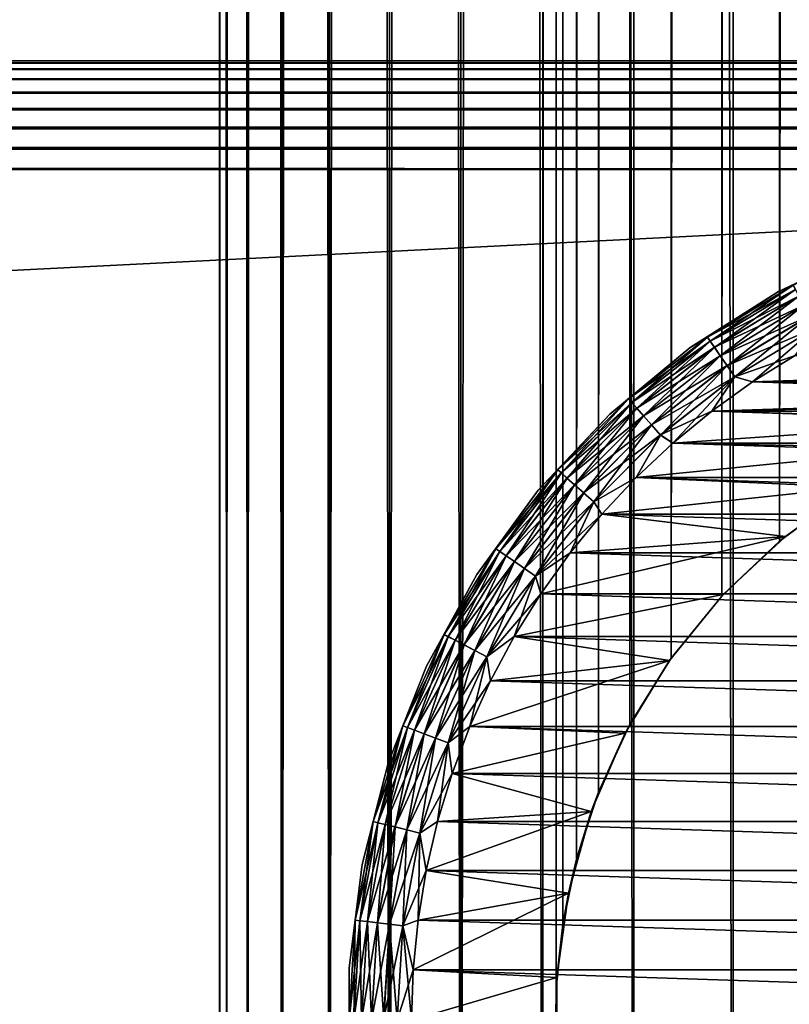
# Model space of a CAD drawing. Extents: x -265 to 265, y 0 to 1027.
# Tile 127 of 256: x 232 to 244, y 20 to 36. Entities that reach past the tile are written whole.
import ezdxf

# ---------------------------------------------------------------- set-up
doc = ezdxf.new("R2010")
doc.units = 0
doc.header["$LTSCALE"] = 65.185185
for name, color, linetype in [('185', 7, 'CONTINUOUS'), ('186', 7, 'CONTINUOUS'), ('190', 7, 'CONTINUOUS'), ('191', 7, 'CONTINUOUS'), ('192', 7, 'CONTINUOUS'), ('247', 7, 'CONTINUOUS'), ('248', 7, 'CONTINUOUS'), ('255', 7, 'CONTINUOUS'), ('257', 7, 'CONTINUOUS'), ('258', 7, 'CONTINUOUS'), ('259', 7, 'CONTINUOUS'), ('263', 7, 'CONTINUOUS'), ('267', 7, 'CONTINUOUS')]:
    doc.layers.add(name, color=color, linetype=linetype)

msp = doc.modelspace()

# ---------------------------------------------------------------- linework, layer by layer
at = {"layer": '185', "color": 7, "linetype": 'CONTINUOUS'}
for points in [[(-263, 35, 16.7), (263, 35, 16.7), (263, 34.968, 16.37), (-263, 35, 16.7)], [(-263, 34.967, 16.368), (-263, 35, 16.7), (263, 34.968, 16.37), (-263, 34.967, 16.368)], [(263, 34.871, 16.051), (-263, 34.967, 16.368), (263, 34.968, 16.37), (263, 34.871, 16.051)], [(-263, 34.87, 16.049), (-263, 34.967, 16.368), (263, 34.871, 16.051), (-263, 34.87, 16.049)], [(263, 34.714, 15.757), (-263, 34.87, 16.049), (263, 34.871, 16.051), (263, 34.714, 15.757)], [(-263, 34.713, 15.755), (-263, 34.87, 16.049), (263, 34.714, 15.757), (-263, 34.713, 15.755)], [(263, 34.503, 15.499), (-263, 34.713, 15.755), (263, 34.714, 15.757), (263, 34.503, 15.499)], [(-263, 34.501, 15.497), (-263, 34.713, 15.755), (263, 34.503, 15.499), (-263, 34.501, 15.497)], [(263, 34.245, 15.287), (-263, 34.501, 15.497), (263, 34.503, 15.499), (263, 34.245, 15.287)], [(-263, 34.243, 15.286), (-263, 34.501, 15.497), (263, 34.245, 15.287), (-263, 34.243, 15.286)], [(263, 33.951, 15.13), (-263, 34.243, 15.286), (263, 34.245, 15.287), (263, 33.951, 15.13)], [(-263, 33.949, 15.129), (-263, 34.243, 15.286), (263, 33.951, 15.13), (-263, 33.949, 15.129)], [(263, 33.632, 15.033), (-263, 33.949, 15.129), (263, 33.951, 15.13), (263, 33.632, 15.033)], [(-263, 33.63, 15.032), (-263, 33.949, 15.129), (263, 33.632, 15.033), (-263, 33.63, 15.032)], [(263, 33.3, 15), (-263, 33.63, 15.032), (263, 33.632, 15.033), (263, 33.3, 15)], [(-263, 33.3, 15), (-263, 33.63, 15.032), (263, 33.3, 15), (-263, 33.3, 15)]]:
    msp.add_3dface(points, dxfattribs=at)
at = {"layer": '186', "color": 7, "linetype": 'CONTINUOUS'}
for points in [[(-263, 33.3, 15), (263, 33.3, 15), (-263, 6.7, 15), (-263, 33.3, 15)], [(-263, 6.7, 15), (263, 33.3, 15), (263, 6.7, 15), (-263, 6.7, 15)]]:
    msp.add_3dface(points, dxfattribs=at)
at = {"layer": '190', "color": 7, "linetype": 'CONTINUOUS'}
for points in [[(-263, 6.7, 25), (263, 6.7, 25), (-263, 33.3, 25), (-263, 6.7, 25)], [(-263, 33.3, 25), (263, 6.7, 25), (263, 33.3, 25), (-263, 33.3, 25)]]:
    msp.add_3dface(points, dxfattribs=at)
at = {"layer": '191', "color": 7, "linetype": 'CONTINUOUS'}
for points in [[(-263, 35, 23.3), (-263, 34.968, 23.63), (263, 35, 23.3), (-263, 35, 23.3)], [(263, 35, 23.3), (-263, 34.968, 23.63), (263, 34.967, 23.632), (263, 35, 23.3)], [(-263, 34.968, 23.63), (-263, 34.871, 23.949), (263, 34.967, 23.632), (-263, 34.968, 23.63)], [(263, 34.967, 23.632), (-263, 34.871, 23.949), (263, 34.87, 23.951), (263, 34.967, 23.632)], [(-263, 34.871, 23.949), (-263, 34.714, 24.243), (263, 34.87, 23.951), (-263, 34.871, 23.949)], [(263, 34.87, 23.951), (-263, 34.714, 24.243), (263, 34.713, 24.245), (263, 34.87, 23.951)], [(-263, 34.714, 24.243), (-263, 34.503, 24.501), (263, 34.713, 24.245), (-263, 34.714, 24.243)], [(263, 34.713, 24.245), (-263, 34.503, 24.501), (263, 34.501, 24.503), (263, 34.713, 24.245)], [(-263, 34.503, 24.501), (-263, 34.245, 24.713), (263, 34.501, 24.503), (-263, 34.503, 24.501)], [(263, 34.501, 24.503), (-263, 34.245, 24.713), (263, 34.243, 24.714), (263, 34.501, 24.503)], [(-263, 34.245, 24.713), (-263, 33.951, 24.87), (263, 34.243, 24.714), (-263, 34.245, 24.713)], [(263, 34.243, 24.714), (-263, 33.951, 24.87), (263, 33.949, 24.871), (263, 34.243, 24.714)], [(-263, 33.951, 24.87), (-263, 33.632, 24.967), (263, 33.949, 24.871), (-263, 33.951, 24.87)], [(263, 33.949, 24.871), (-263, 33.632, 24.967), (263, 33.63, 24.968), (263, 33.949, 24.871)], [(-263, 33.632, 24.967), (-263, 33.3, 25), (263, 33.63, 24.968), (-263, 33.632, 24.967)], [(-263, 33.3, 25), (263, 33.3, 25), (263, 33.63, 24.968), (-263, 33.3, 25)]]:
    msp.add_3dface(points, dxfattribs=at)
at = {"layer": '192', "color": 7, "linetype": 'CONTINUOUS'}
for points in [[(263, 35, 16.7), (-263, 35, 16.7), (263, 35, 23.3), (263, 35, 16.7)], [(-263, 35, 16.7), (-263, 35, 23.3), (263, 35, 23.3), (-263, 35, 16.7)]]:
    msp.add_3dface(points, dxfattribs=at)
at = {"layer": '247', "color": 7, "linetype": 'CONTINUOUS'}
for points in [[(235, 1), (235.109, 1, 1.808), (235, 1019), (235, 1)], [(235, 1019), (235.109, 1, 1.808), (235.109, 1019, 1.808), (235, 1019)], [(235.109, 1, 1.808), (235.436, 1, 3.59), (235.109, 1019, 1.808), (235.109, 1, 1.808)], [(235.109, 1019, 1.808), (235.436, 1, 3.59), (235.436, 1019, 3.59), (235.109, 1019, 1.808)], [(235.436, 1, 3.59), (235.975, 1, 5.319), (235.436, 1019, 3.59), (235.436, 1, 3.59)], [(235.436, 1019, 3.59), (235.975, 1, 5.319), (235.975, 1019, 5.319), (235.436, 1019, 3.59)], [(235.975, 1, 5.319), (236.718, 1, 6.971), (235.975, 1019, 5.319), (235.975, 1, 5.319)], [(235.975, 1019, 5.319), (236.718, 1, 6.971), (236.718, 1019, 6.971), (235.975, 1019, 5.319)], [(236.718, 1, 6.971), (237.655, 1, 8.521), (236.718, 1019, 6.971), (236.718, 1, 6.971)], [(236.718, 1019, 6.971), (237.655, 1, 8.521), (237.655, 1019, 8.521), (236.718, 1019, 6.971)], [(237.655, 1, 8.521), (238.772, 1, 9.947), (237.655, 1019, 8.521), (237.655, 1, 8.521)], [(237.655, 1019, 8.521), (238.772, 1, 9.947), (238.772, 1019, 9.947), (237.655, 1019, 8.521)], [(238.772, 1, 9.947), (240.053, 1, 11.228), (238.772, 1019, 9.947), (238.772, 1, 9.947)], [(238.772, 1019, 9.947), (240.053, 1, 11.228), (240.053, 1019, 11.228), (238.772, 1019, 9.947)], [(240.053, 1, 11.228), (241.479, 1, 12.345), (240.053, 1019, 11.228), (240.053, 1, 11.228)], [(240.053, 1019, 11.228), (241.479, 1, 12.345), (241.479, 1019, 12.345), (240.053, 1019, 11.228)], [(241.479, 1, 12.345), (243.029, 1, 13.282), (241.479, 1019, 12.345), (241.479, 1, 12.345)], [(241.479, 1019, 12.345), (243.029, 1, 13.282), (243.029, 1019, 13.282), (241.479, 1019, 12.345)], [(243.029, 1, 13.282), (244.681, 1, 14.025), (243.029, 1019, 13.282), (243.029, 1, 13.282)], [(243.029, 1019, 13.282), (244.681, 1, 14.025), (244.681, 1019, 14.025), (243.029, 1019, 13.282)]]:
    msp.add_3dface(points, dxfattribs=at)
at = {"layer": '248', "color": 7, "linetype": 'CONTINUOUS'}
for points in [[(235, 1), (235, 1019), (235.109, 1019, -1.808), (235, 1)], [(235.109, 1, -1.808), (235, 1), (235.109, 1019, -1.808), (235.109, 1, -1.808)], [(235.436, 1, -3.59), (235.109, 1, -1.808), (235.436, 1019, -3.59), (235.436, 1, -3.59)], [(235.436, 1019, -3.59), (235.109, 1, -1.808), (235.109, 1019, -1.808), (235.436, 1019, -3.59)], [(235.975, 1, -5.319), (235.436, 1, -3.59), (235.975, 1019, -5.319), (235.975, 1, -5.319)], [(235.975, 1019, -5.319), (235.436, 1, -3.59), (235.436, 1019, -3.59), (235.975, 1019, -5.319)], [(236.718, 1, -6.971), (235.975, 1, -5.319), (236.718, 1019, -6.971), (236.718, 1, -6.971)], [(236.718, 1019, -6.971), (235.975, 1, -5.319), (235.975, 1019, -5.319), (236.718, 1019, -6.971)], [(237.655, 1, -8.521), (236.718, 1, -6.971), (237.655, 1019, -8.521), (237.655, 1, -8.521)], [(237.655, 1019, -8.521), (236.718, 1, -6.971), (236.718, 1019, -6.971), (237.655, 1019, -8.521)], [(238.772, 1, -9.947), (237.655, 1, -8.521), (238.772, 1019, -9.947), (238.772, 1, -9.947)], [(238.772, 1019, -9.947), (237.655, 1, -8.521), (237.655, 1019, -8.521), (238.772, 1019, -9.947)], [(240.053, 1, -11.228), (238.772, 1, -9.947), (240.053, 1019, -11.228), (240.053, 1, -11.228)], [(240.053, 1019, -11.228), (238.772, 1, -9.947), (238.772, 1019, -9.947), (240.053, 1019, -11.228)], [(240.053, 1, -11.228), (240.053, 1019, -11.228), (240.263, 999.504, -11.41), (240.053, 1, -11.228)], [(240.053, 1, -11.228), (240.263, 999.504, -11.41), (240.263, 20.496, -11.41), (240.053, 1, -11.228)], [(240.263, 999.504, -11.41), (240.366, 998.503, -11.497), (240.263, 20.496, -11.41), (240.263, 999.504, -11.41)], [(240.263, 20.496, -11.41), (240.366, 998.503, -11.497), (240.366, 21.497, -11.497), (240.263, 20.496, -11.41)], [(240.366, 998.503, -11.497), (240.581, 997.483, -11.674), (240.366, 21.497, -11.497), (240.366, 998.503, -11.497)], [(240.366, 21.497, -11.497), (240.581, 997.483, -11.674), (240.581, 22.517, -11.674), (240.366, 21.497, -11.497)], [(240.581, 997.483, -11.674), (240.924, 996.437, -11.943), (240.581, 22.517, -11.674), (240.581, 997.483, -11.674)], [(240.581, 22.517, -11.674), (240.924, 996.437, -11.943), (240.924, 23.563, -11.943), (240.581, 22.517, -11.674)], [(240.924, 996.437, -11.943), (241.415, 995.378, -12.3), (240.924, 23.563, -11.943), (240.924, 996.437, -11.943)], [(240.924, 23.563, -11.943), (241.415, 995.378, -12.3), (241.415, 24.622, -12.3), (240.924, 23.563, -11.943)], [(241.415, 995.378, -12.3), (242.062, 994.339, -12.727), (241.415, 24.622, -12.3), (241.415, 995.378, -12.3)], [(241.415, 24.622, -12.3), (242.062, 994.339, -12.727), (242.062, 25.661, -12.727), (241.415, 24.622, -12.3)], [(242.062, 994.339, -12.727), (242.852, 993.369, -13.187), (242.062, 25.661, -12.727), (242.062, 994.339, -12.727)], [(242.062, 25.661, -12.727), (242.852, 993.369, -13.187), (242.852, 26.631, -13.187), (242.062, 25.661, -12.727)], [(242.852, 993.369, -13.187), (243.755, 992.512, -13.638), (242.852, 26.631, -13.187), (242.852, 993.369, -13.187)], [(242.852, 26.631, -13.187), (243.755, 992.512, -13.638), (243.755, 27.488, -13.638), (242.852, 26.631, -13.187)], [(243.755, 992.512, -13.638), (244.734, 991.794, -14.045), (243.755, 27.488, -13.638), (243.755, 992.512, -13.638)], [(243.755, 27.488, -13.638), (244.734, 991.794, -14.045), (244.734, 28.206, -14.045), (243.755, 27.488, -13.638)], [(240.263, 19.504, -11.41), (240.053, 1, -11.228), (240.263, 20.496, -11.41), (240.263, 19.504, -11.41)]]:
    msp.add_3dface(points, dxfattribs=at)
at = {"layer": '255', "color": 7, "linetype": 'CONTINUOUS'}
for points in [[(243.847, 27.563, -25), (244.734, 28.206, -14.045), (244.934, 28.331, -25), (243.847, 27.563, -25)], [(243.755, 27.488, -13.638), (244.734, 28.206, -14.045), (243.847, 27.563, -25), (243.755, 27.488, -13.638)], [(242.874, 26.655, -25), (243.755, 27.488, -13.638), (243.847, 27.563, -25), (242.874, 26.655, -25)], [(242.852, 26.631, -13.187), (243.755, 27.488, -13.638), (242.874, 26.655, -25), (242.852, 26.631, -13.187)], [(242.035, 25.623, -25), (242.852, 26.631, -13.187), (242.874, 26.655, -25), (242.035, 25.623, -25)], [(242.062, 25.661, -12.727), (242.852, 26.631, -13.187), (242.035, 25.623, -25), (242.062, 25.661, -12.727)], [(241.343, 24.486, -25), (241.415, 24.622, -12.3), (242.035, 25.623, -25), (241.343, 24.486, -25)], [(241.415, 24.622, -12.3), (242.062, 25.661, -12.727), (242.035, 25.623, -25), (241.415, 24.622, -12.3)], [(240.813, 23.265, -25), (240.924, 23.563, -11.943), (241.343, 24.486, -25), (240.813, 23.265, -25)], [(240.924, 23.563, -11.943), (241.415, 24.622, -12.3), (241.343, 24.486, -25), (240.924, 23.563, -11.943)], [(240.581, 22.517, -11.674), (240.924, 23.563, -11.943), (240.813, 23.265, -25), (240.581, 22.517, -11.674)], [(240.454, 21.984, -25), (240.581, 22.517, -11.674), (240.813, 23.265, -25), (240.454, 21.984, -25)], [(240.366, 21.497, -11.497), (240.581, 22.517, -11.674), (240.454, 21.984, -25), (240.366, 21.497, -11.497)], [(240.273, 20.665, -25), (240.366, 21.497, -11.497), (240.454, 21.984, -25), (240.273, 20.665, -25)], [(240.263, 20.496, -11.41), (240.366, 21.497, -11.497), (240.273, 20.665, -25), (240.263, 20.496, -11.41)], [(240.273, 19.335, -25), (240.263, 20.496, -11.41), (240.273, 20.665, -25), (240.273, 19.335, -25)], [(240.263, 19.504, -11.41), (240.263, 20.496, -11.41), (240.273, 19.335, -25), (240.263, 19.504, -11.41)]]:
    msp.add_3dface(points, dxfattribs=at)
at = {"layer": '257', "color": 7, "linetype": 'CONTINUOUS'}
for points in [[(244, 30.392, -25), (243.333, 29.978, -25), (256, 30.392, -25), (244, 30.392, -25)], [(256, 30.392, -25), (243.333, 29.978, -25), (256.667, 29.978, -25), (256, 30.392, -25)], [(242.695, 29.52, -25), (250, 29.75, -25), (256.667, 29.978, -25), (242.695, 29.52, -25)], [(243.333, 29.978, -25), (242.695, 29.52, -25), (256.667, 29.978, -25), (243.333, 29.978, -25)], [(248.672, 29.659, -25), (250, 29.75, -25), (242.695, 29.52, -25), (248.672, 29.659, -25)], [(247.369, 29.388, -25), (248.672, 29.659, -25), (242.695, 29.52, -25), (247.369, 29.388, -25)], [(242.088, 29.022, -25), (247.369, 29.388, -25), (242.695, 29.52, -25), (242.088, 29.022, -25)], [(246.116, 28.943, -25), (247.369, 29.388, -25), (242.088, 29.022, -25), (246.116, 28.943, -25)], [(241.515, 28.485, -25), (246.116, 28.943, -25), (242.088, 29.022, -25), (241.515, 28.485, -25)], [(244.934, 28.331, -25), (246.116, 28.943, -25), (241.515, 28.485, -25), (244.934, 28.331, -25)], [(240.978, 27.912, -25), (244.934, 28.331, -25), (241.515, 28.485, -25), (240.978, 27.912, -25)], [(243.847, 27.563, -25), (244.934, 28.331, -25), (240.978, 27.912, -25), (243.847, 27.563, -25)], [(240.48, 27.305, -25), (243.847, 27.563, -25), (240.978, 27.912, -25), (240.48, 27.305, -25)], [(242.874, 26.655, -25), (243.847, 27.563, -25), (240.022, 26.667, -25), (242.874, 26.655, -25)], [(240.022, 26.667, -25), (243.847, 27.563, -25), (240.48, 27.305, -25), (240.022, 26.667, -25)], [(239.608, 26, -25), (242.874, 26.655, -25), (240.022, 26.667, -25), (239.608, 26, -25)], [(242.035, 25.623, -25), (242.874, 26.655, -25), (239.608, 26, -25), (242.035, 25.623, -25)], [(239.238, 25.307, -25), (242.035, 25.623, -25), (239.608, 26, -25), (239.238, 25.307, -25)], [(241.343, 24.486, -25), (242.035, 25.623, -25), (238.913, 24.592, -25), (241.343, 24.486, -25)], [(238.913, 24.592, -25), (242.035, 25.623, -25), (239.238, 25.307, -25), (238.913, 24.592, -25)], [(238.637, 23.857, -25), (241.343, 24.486, -25), (238.913, 24.592, -25), (238.637, 23.857, -25)], [(240.813, 23.265, -25), (241.343, 24.486, -25), (238.637, 23.857, -25), (240.813, 23.265, -25)], [(238.409, 23.106, -25), (240.813, 23.265, -25), (238.637, 23.857, -25), (238.409, 23.106, -25)], [(240.454, 21.984, -25), (240.813, 23.265, -25), (238.231, 22.341, -25), (240.454, 21.984, -25)], [(238.231, 22.341, -25), (240.813, 23.265, -25), (238.409, 23.106, -25), (238.231, 22.341, -25)], [(238.103, 21.566, -25), (240.454, 21.984, -25), (238.231, 22.341, -25), (238.103, 21.566, -25)], [(240.273, 20.665, -25), (240.454, 21.984, -25), (238.026, 20.785, -25), (240.273, 20.665, -25)], [(238.026, 20.785, -25), (240.454, 21.984, -25), (238.103, 21.566, -25), (238.026, 20.785, -25)], [(238, 20, -25), (240.273, 20.665, -25), (238.026, 20.785, -25), (238, 20, -25)], [(240.273, 19.335, -25), (240.273, 20.665, -25), (238, 20, -25), (240.273, 19.335, -25)]]:
    msp.add_3dface(points, dxfattribs=at)
at = {"layer": '258', "color": 7, "linetype": 'CONTINUOUS'}
for points in [[(243.333, 29.978, -75), (244, 30.392, -75), (256.667, 29.978, -75), (243.333, 29.978, -75)], [(242.695, 29.52, -75), (243.333, 29.978, -75), (257.305, 29.52, -75), (242.695, 29.52, -75)], [(257.305, 29.52, -75), (243.333, 29.978, -75), (256.667, 29.978, -75), (257.305, 29.52, -75)], [(242.088, 29.022, -75), (242.695, 29.52, -75), (257.912, 29.022, -75), (242.088, 29.022, -75)], [(257.912, 29.022, -75), (242.695, 29.52, -75), (257.305, 29.52, -75), (257.912, 29.022, -75)], [(241.515, 28.485, -75), (242.088, 29.022, -75), (258.485, 28.485, -75), (241.515, 28.485, -75)], [(258.485, 28.485, -75), (242.088, 29.022, -75), (257.912, 29.022, -75), (258.485, 28.485, -75)], [(240.978, 27.912, -75), (241.515, 28.485, -75), (259.022, 27.912, -75), (240.978, 27.912, -75)], [(259.022, 27.912, -75), (241.515, 28.485, -75), (258.485, 28.485, -75), (259.022, 27.912, -75)], [(240.48, 27.305, -75), (240.978, 27.912, -75), (259.52, 27.305, -75), (240.48, 27.305, -75)], [(259.52, 27.305, -75), (240.978, 27.912, -75), (259.022, 27.912, -75), (259.52, 27.305, -75)], [(240.022, 26.667, -75), (240.48, 27.305, -75), (259.978, 26.667, -75), (240.022, 26.667, -75)], [(259.978, 26.667, -75), (240.48, 27.305, -75), (259.52, 27.305, -75), (259.978, 26.667, -75)], [(239.608, 26, -75), (240.022, 26.667, -75), (260.392, 26, -75), (239.608, 26, -75)], [(260.392, 26, -75), (240.022, 26.667, -75), (259.978, 26.667, -75), (260.392, 26, -75)], [(239.238, 25.307, -75), (239.608, 26, -75), (260.762, 25.307, -75), (239.238, 25.307, -75)], [(260.762, 25.307, -75), (239.608, 26, -75), (260.392, 26, -75), (260.762, 25.307, -75)], [(238.913, 24.592, -75), (239.238, 25.307, -75), (261.087, 24.592, -75), (238.913, 24.592, -75)], [(261.087, 24.592, -75), (239.238, 25.307, -75), (260.762, 25.307, -75), (261.087, 24.592, -75)], [(238.637, 23.857, -75), (238.913, 24.592, -75), (261.363, 23.857, -75), (238.637, 23.857, -75)], [(261.363, 23.857, -75), (238.913, 24.592, -75), (261.087, 24.592, -75), (261.363, 23.857, -75)], [(238.409, 23.106, -75), (238.637, 23.857, -75), (261.591, 23.106, -75), (238.409, 23.106, -75)], [(261.591, 23.106, -75), (238.637, 23.857, -75), (261.363, 23.857, -75), (261.591, 23.106, -75)], [(238.231, 22.341, -75), (238.409, 23.106, -75), (261.769, 22.341, -75), (238.231, 22.341, -75)], [(261.769, 22.341, -75), (238.409, 23.106, -75), (261.591, 23.106, -75), (261.769, 22.341, -75)], [(238.103, 21.566, -75), (238.231, 22.341, -75), (261.897, 21.566, -75), (238.103, 21.566, -75)], [(261.897, 21.566, -75), (238.231, 22.341, -75), (261.769, 22.341, -75), (261.897, 21.566, -75)], [(238.026, 20.785, -75), (238.103, 21.566, -75), (261.974, 20.785, -75), (238.026, 20.785, -75)], [(261.974, 20.785, -75), (238.103, 21.566, -75), (261.897, 21.566, -75), (261.974, 20.785, -75)], [(238, 20, -75), (238.026, 20.785, -75), (262, 20, -75), (238, 20, -75)], [(262, 20, -75), (238.026, 20.785, -75), (261.974, 20.785, -75), (262, 20, -75)]]:
    msp.add_3dface(points, dxfattribs=at)
at = {"layer": '259', "color": 7, "linetype": 'CONTINUOUS'}
for points in [[(245.214, 32.087, -74), (243.737, 31.392, -74), (245.214, 32.087, -26), (245.214, 32.087, -74)], [(245.214, 32.087, -26), (243.737, 31.392, -74), (243.737, 31.392, -26), (245.214, 32.087, -26)], [(243.737, 31.392, -74), (242.359, 30.517, -74), (243.737, 31.392, -26), (243.737, 31.392, -74)], [(243.737, 31.392, -26), (242.359, 30.517, -74), (242.359, 30.517, -26), (243.737, 31.392, -26)], [(242.359, 30.517, -74), (241.101, 29.477, -74), (242.359, 30.517, -26), (242.359, 30.517, -74)], [(242.359, 30.517, -26), (241.101, 29.477, -74), (241.101, 29.477, -26), (242.359, 30.517, -26)], [(241.101, 29.477, -74), (239.983, 28.287, -74), (241.101, 29.477, -26), (241.101, 29.477, -74)], [(241.101, 29.477, -26), (239.983, 28.287, -74), (239.983, 28.287, -26), (241.101, 29.477, -26)], [(239.983, 28.287, -74), (239.024, 26.966, -74), (239.983, 28.287, -26), (239.983, 28.287, -74)], [(239.983, 28.287, -26), (239.024, 26.966, -74), (239.024, 26.966, -26), (239.983, 28.287, -26)], [(239.024, 26.966, -74), (238.237, 25.535, -74), (239.024, 26.966, -26), (239.024, 26.966, -74)], [(239.024, 26.966, -26), (238.237, 25.535, -74), (238.237, 25.535, -26), (239.024, 26.966, -26)], [(238.237, 25.535, -74), (237.636, 24.017, -74), (238.237, 25.535, -26), (238.237, 25.535, -74)], [(238.237, 25.535, -26), (237.636, 24.017, -74), (237.636, 24.017, -26), (238.237, 25.535, -26)], [(237.636, 24.017, -74), (237.23, 22.436, -74), (237.636, 24.017, -26), (237.636, 24.017, -74)], [(237.636, 24.017, -26), (237.23, 22.436, -74), (237.23, 22.436, -26), (237.636, 24.017, -26)], [(237.23, 22.436, -74), (237.026, 20.816, -74), (237.23, 22.436, -26), (237.23, 22.436, -74)], [(237.23, 22.436, -26), (237.026, 20.816, -74), (237.026, 20.816, -26), (237.23, 22.436, -26)], [(237.026, 20.816, -74), (237.026, 19.184, -74), (237.026, 20.816, -26), (237.026, 20.816, -74)], [(237.026, 20.816, -26), (237.026, 19.184, -74), (237.026, 19.184, -26), (237.026, 20.816, -26)]]:
    msp.add_3dface(points, dxfattribs=at)
at = {"layer": '263', "color": 7, "linetype": 'CONTINUOUS'}
for points in [[(243.737, 31.392, -74), (245.214, 32.087, -74), (243.97, 31.489, -74.223), (243.737, 31.392, -74)], [(243.737, 31.392, -74), (243.97, 31.489, -74.223), (242.629, 30.678, -74.223), (243.737, 31.392, -74)], [(243.97, 31.489, -74.223), (242.671, 30.617, -74.434), (242.629, 30.678, -74.223), (243.97, 31.489, -74.223)], [(244.005, 31.423, -74.434), (242.671, 30.617, -74.434), (243.97, 31.489, -74.223), (244.005, 31.423, -74.434)], [(244.005, 31.423, -74.434), (242.739, 30.519, -74.624), (242.671, 30.617, -74.434), (244.005, 31.423, -74.434)], [(244.06, 31.318, -74.624), (242.739, 30.519, -74.624), (244.005, 31.423, -74.434), (244.06, 31.318, -74.624)], [(242.359, 30.517, -74), (243.737, 31.392, -74), (242.629, 30.678, -74.223), (242.359, 30.517, -74)], [(244.06, 31.318, -74.624), (242.829, 30.388, -74.782), (242.739, 30.519, -74.624), (244.06, 31.318, -74.624)], [(244.134, 31.177, -74.782), (242.829, 30.388, -74.782), (244.06, 31.318, -74.624), (244.134, 31.177, -74.782)], [(244.134, 31.177, -74.782), (242.937, 30.232, -74.901), (242.829, 30.388, -74.782), (244.134, 31.177, -74.782)], [(244.222, 31.009, -74.901), (242.937, 30.232, -74.901), (244.134, 31.177, -74.782), (244.222, 31.009, -74.901)], [(244.222, 31.009, -74.901), (243.057, 30.058, -74.975), (242.937, 30.232, -74.901), (244.222, 31.009, -74.901)], [(244.32, 30.822, -74.975), (243.057, 30.058, -74.975), (244.222, 31.009, -74.901), (244.32, 30.822, -74.975)], [(244.32, 30.822, -74.975), (243.333, 29.978, -75), (243.057, 30.058, -74.975), (244.32, 30.822, -74.975)], [(244, 30.392, -75), (243.333, 29.978, -75), (244.32, 30.822, -74.975), (244, 30.392, -75)], [(242.359, 30.517, -74), (242.629, 30.678, -74.223), (241.396, 29.712, -74.223), (242.359, 30.517, -74)], [(242.629, 30.678, -74.223), (241.445, 29.656, -74.434), (241.396, 29.712, -74.223), (242.629, 30.678, -74.223)], [(242.671, 30.617, -74.434), (241.445, 29.656, -74.434), (242.629, 30.678, -74.223), (242.671, 30.617, -74.434)], [(241.101, 29.477, -74), (242.359, 30.517, -74), (241.396, 29.712, -74.223), (241.101, 29.477, -74)], [(242.671, 30.617, -74.434), (241.524, 29.567, -74.624), (241.445, 29.656, -74.434), (242.671, 30.617, -74.434)], [(242.739, 30.519, -74.624), (241.524, 29.567, -74.624), (242.671, 30.617, -74.434), (242.739, 30.519, -74.624)], [(242.739, 30.519, -74.624), (241.629, 29.448, -74.782), (241.524, 29.567, -74.624), (242.739, 30.519, -74.624)], [(242.829, 30.388, -74.782), (241.629, 29.448, -74.782), (242.739, 30.519, -74.624), (242.829, 30.388, -74.782)], [(242.829, 30.388, -74.782), (241.755, 29.306, -74.901), (241.629, 29.448, -74.782), (242.829, 30.388, -74.782)], [(242.937, 30.232, -74.901), (241.755, 29.306, -74.901), (242.829, 30.388, -74.782), (242.937, 30.232, -74.901)], [(242.937, 30.232, -74.901), (241.896, 29.148, -74.975), (241.755, 29.306, -74.901), (242.937, 30.232, -74.901)], [(243.057, 30.058, -74.975), (241.896, 29.148, -74.975), (242.937, 30.232, -74.901), (243.057, 30.058, -74.975)], [(243.057, 30.058, -74.975), (242.088, 29.022, -75), (241.896, 29.148, -74.975), (243.057, 30.058, -74.975)], [(242.695, 29.52, -75), (242.088, 29.022, -75), (243.057, 30.058, -74.975), (242.695, 29.52, -75)], [(243.333, 29.978, -75), (242.695, 29.52, -75), (243.057, 30.058, -74.975), (243.333, 29.978, -75)], [(241.101, 29.477, -74), (241.396, 29.712, -74.223), (240.288, 28.604, -74.223), (241.101, 29.477, -74)], [(241.396, 29.712, -74.223), (240.344, 28.555, -74.434), (240.288, 28.604, -74.223), (241.396, 29.712, -74.223)], [(241.445, 29.656, -74.434), (240.344, 28.555, -74.434), (241.396, 29.712, -74.223), (241.445, 29.656, -74.434)], [(241.445, 29.656, -74.434), (240.433, 28.476, -74.624), (240.344, 28.555, -74.434), (241.445, 29.656, -74.434)], [(241.524, 29.567, -74.624), (240.433, 28.476, -74.624), (241.445, 29.656, -74.434), (241.524, 29.567, -74.624)], [(241.524, 29.567, -74.624), (240.552, 28.371, -74.782), (240.433, 28.476, -74.624), (241.524, 29.567, -74.624)], [(241.629, 29.448, -74.782), (240.552, 28.371, -74.782), (241.524, 29.567, -74.624), (241.629, 29.448, -74.782)], [(239.983, 28.287, -74), (241.101, 29.477, -74), (240.288, 28.604, -74.223), (239.983, 28.287, -74)], [(241.629, 29.448, -74.782), (240.694, 28.245, -74.901), (240.552, 28.371, -74.782), (241.629, 29.448, -74.782)], [(241.755, 29.306, -74.901), (240.694, 28.245, -74.901), (241.629, 29.448, -74.782), (241.755, 29.306, -74.901)], [(241.755, 29.306, -74.901), (240.852, 28.104, -74.975), (240.694, 28.245, -74.901), (241.755, 29.306, -74.901)], [(241.896, 29.148, -74.975), (240.852, 28.104, -74.975), (241.755, 29.306, -74.901), (241.896, 29.148, -74.975)], [(241.896, 29.148, -74.975), (241.515, 28.485, -75), (240.852, 28.104, -74.975), (241.896, 29.148, -74.975)], [(242.088, 29.022, -75), (241.515, 28.485, -75), (241.896, 29.148, -74.975), (242.088, 29.022, -75)], [(239.983, 28.287, -74), (240.288, 28.604, -74.223), (239.322, 27.371, -74.223), (239.983, 28.287, -74)], [(240.288, 28.604, -74.223), (239.383, 27.329, -74.434), (239.322, 27.371, -74.223), (240.288, 28.604, -74.223)], [(240.344, 28.555, -74.434), (239.383, 27.329, -74.434), (240.288, 28.604, -74.223), (240.344, 28.555, -74.434)], [(240.344, 28.555, -74.434), (239.481, 27.261, -74.624), (239.383, 27.329, -74.434), (240.344, 28.555, -74.434)], [(240.433, 28.476, -74.624), (239.481, 27.261, -74.624), (240.344, 28.555, -74.434), (240.433, 28.476, -74.624)], [(241.515, 28.485, -75), (240.978, 27.912, -75), (240.852, 28.104, -74.975), (241.515, 28.485, -75)], [(240.433, 28.476, -74.624), (239.612, 27.171, -74.782), (239.481, 27.261, -74.624), (240.433, 28.476, -74.624)], [(240.552, 28.371, -74.782), (239.612, 27.171, -74.782), (240.433, 28.476, -74.624), (240.552, 28.371, -74.782)], [(240.552, 28.371, -74.782), (239.768, 27.063, -74.901), (239.612, 27.171, -74.782), (240.552, 28.371, -74.782)], [(240.694, 28.245, -74.901), (239.768, 27.063, -74.901), (240.552, 28.371, -74.782), (240.694, 28.245, -74.901)], [(239.024, 26.966, -74), (239.983, 28.287, -74), (239.322, 27.371, -74.223), (239.024, 26.966, -74)], [(240.694, 28.245, -74.901), (239.942, 26.943, -74.975), (239.768, 27.063, -74.901), (240.694, 28.245, -74.901)], [(240.852, 28.104, -74.975), (239.942, 26.943, -74.975), (240.694, 28.245, -74.901), (240.852, 28.104, -74.975)], [(240.852, 28.104, -74.975), (240.48, 27.305, -75), (239.942, 26.943, -74.975), (240.852, 28.104, -74.975)], [(240.978, 27.912, -75), (240.48, 27.305, -75), (240.852, 28.104, -74.975), (240.978, 27.912, -75)], [(239.024, 26.966, -74), (239.322, 27.371, -74.223), (238.511, 26.03, -74.223), (239.024, 26.966, -74)], [(239.322, 27.371, -74.223), (238.577, 25.995, -74.434), (238.511, 26.03, -74.223), (239.322, 27.371, -74.223)], [(239.383, 27.329, -74.434), (238.577, 25.995, -74.434), (239.322, 27.371, -74.223), (239.383, 27.329, -74.434)], [(239.383, 27.329, -74.434), (238.682, 25.94, -74.624), (238.577, 25.995, -74.434), (239.383, 27.329, -74.434)], [(239.481, 27.261, -74.624), (238.682, 25.94, -74.624), (239.383, 27.329, -74.434), (239.481, 27.261, -74.624)], [(239.481, 27.261, -74.624), (238.823, 25.866, -74.782), (238.682, 25.94, -74.624), (239.481, 27.261, -74.624)], [(239.612, 27.171, -74.782), (238.823, 25.866, -74.782), (239.481, 27.261, -74.624), (239.612, 27.171, -74.782)], [(240.48, 27.305, -75), (240.022, 26.667, -75), (239.942, 26.943, -74.975), (240.48, 27.305, -75)], [(239.612, 27.171, -74.782), (238.991, 25.778, -74.901), (238.823, 25.866, -74.782), (239.612, 27.171, -74.782)], [(239.768, 27.063, -74.901), (238.991, 25.778, -74.901), (239.612, 27.171, -74.782), (239.768, 27.063, -74.901)], [(238.237, 25.535, -74), (239.024, 26.966, -74), (238.511, 26.03, -74.223), (238.237, 25.535, -74)], [(239.768, 27.063, -74.901), (239.178, 25.68, -74.975), (238.991, 25.778, -74.901), (239.768, 27.063, -74.901)], [(239.942, 26.943, -74.975), (239.178, 25.68, -74.975), (239.768, 27.063, -74.901), (239.942, 26.943, -74.975)], [(239.942, 26.943, -74.975), (239.608, 26, -75), (239.178, 25.68, -74.975), (239.942, 26.943, -74.975)], [(240.022, 26.667, -75), (239.608, 26, -75), (239.942, 26.943, -74.975), (240.022, 26.667, -75)], [(238.237, 25.535, -74), (238.511, 26.03, -74.223), (237.868, 24.601, -74.223), (238.237, 25.535, -74)], [(238.511, 26.03, -74.223), (237.937, 24.575, -74.434), (237.868, 24.601, -74.223), (238.511, 26.03, -74.223)], [(238.577, 25.995, -74.434), (237.937, 24.575, -74.434), (238.511, 26.03, -74.223), (238.577, 25.995, -74.434)], [(238.577, 25.995, -74.434), (238.049, 24.532, -74.624), (237.937, 24.575, -74.434), (238.577, 25.995, -74.434)], [(238.682, 25.94, -74.624), (238.049, 24.532, -74.624), (238.577, 25.995, -74.434), (238.682, 25.94, -74.624)], [(238.682, 25.94, -74.624), (238.197, 24.476, -74.782), (238.049, 24.532, -74.624), (238.682, 25.94, -74.624)], [(238.823, 25.866, -74.782), (238.197, 24.476, -74.782), (238.682, 25.94, -74.624), (238.823, 25.866, -74.782)], [(238.823, 25.866, -74.782), (238.375, 24.409, -74.901), (238.197, 24.476, -74.782), (238.823, 25.866, -74.782)], [(238.991, 25.778, -74.901), (238.375, 24.409, -74.901), (238.823, 25.866, -74.782), (238.991, 25.778, -74.901)], [(239.608, 26, -75), (239.238, 25.307, -75), (239.178, 25.68, -74.975), (239.608, 26, -75)], [(238.991, 25.778, -74.901), (238.573, 24.334, -74.975), (238.375, 24.409, -74.901), (238.991, 25.778, -74.901)], [(239.178, 25.68, -74.975), (238.573, 24.334, -74.975), (238.991, 25.778, -74.901), (239.178, 25.68, -74.975)], [(239.178, 25.68, -74.975), (238.913, 24.592, -75), (238.573, 24.334, -74.975), (239.178, 25.68, -74.975)], [(239.238, 25.307, -75), (238.913, 24.592, -75), (239.178, 25.68, -74.975), (239.238, 25.307, -75)], [(237.636, 24.017, -74), (238.237, 25.535, -74), (237.868, 24.601, -74.223), (237.636, 24.017, -74)], [(237.636, 24.017, -74), (237.868, 24.601, -74.223), (237.402, 23.105, -74.223), (237.636, 24.017, -74)], [(237.868, 24.601, -74.223), (237.474, 23.087, -74.434), (237.402, 23.105, -74.223), (237.868, 24.601, -74.223)], [(237.937, 24.575, -74.434), (237.474, 23.087, -74.434), (237.868, 24.601, -74.223), (237.937, 24.575, -74.434)], [(237.937, 24.575, -74.434), (237.59, 23.059, -74.624), (237.474, 23.087, -74.434), (237.937, 24.575, -74.434)], [(238.049, 24.532, -74.624), (237.59, 23.059, -74.624), (237.937, 24.575, -74.434), (238.049, 24.532, -74.624)], [(238.049, 24.532, -74.624), (237.744, 23.021, -74.782), (237.59, 23.059, -74.624), (238.049, 24.532, -74.624)], [(238.197, 24.476, -74.782), (237.744, 23.021, -74.782), (238.049, 24.532, -74.624), (238.197, 24.476, -74.782)], [(238.197, 24.476, -74.782), (237.928, 22.975, -74.901), (237.744, 23.021, -74.782), (238.197, 24.476, -74.782)], [(238.375, 24.409, -74.901), (237.928, 22.975, -74.901), (238.197, 24.476, -74.782), (238.375, 24.409, -74.901)], [(238.913, 24.592, -75), (238.637, 23.857, -75), (238.573, 24.334, -74.975), (238.913, 24.592, -75)], [(238.375, 24.409, -74.901), (238.134, 22.925, -74.975), (237.928, 22.975, -74.901), (238.375, 24.409, -74.901)], [(238.573, 24.334, -74.975), (238.134, 22.925, -74.975), (238.375, 24.409, -74.901), (238.573, 24.334, -74.975)], [(238.573, 24.334, -74.975), (238.409, 23.106, -75), (238.134, 22.925, -74.975), (238.573, 24.334, -74.975)], [(238.637, 23.857, -75), (238.409, 23.106, -75), (238.573, 24.334, -74.975), (238.637, 23.857, -75)], [(237.23, 22.436, -74), (237.636, 24.017, -74), (237.402, 23.105, -74.223), (237.23, 22.436, -74)], [(237.23, 22.436, -74), (237.402, 23.105, -74.223), (237.12, 21.564, -74.223), (237.23, 22.436, -74)], [(237.402, 23.105, -74.223), (237.193, 21.555, -74.434), (237.12, 21.564, -74.223), (237.402, 23.105, -74.223)], [(237.474, 23.087, -74.434), (237.193, 21.555, -74.434), (237.402, 23.105, -74.223), (237.474, 23.087, -74.434)], [(238.409, 23.106, -75), (238.231, 22.341, -75), (238.134, 22.925, -74.975), (238.409, 23.106, -75)], [(237.474, 23.087, -74.434), (237.312, 21.541, -74.624), (237.193, 21.555, -74.434), (237.474, 23.087, -74.434)], [(237.59, 23.059, -74.624), (237.312, 21.541, -74.624), (237.474, 23.087, -74.434), (237.59, 23.059, -74.624)], [(237.59, 23.059, -74.624), (237.469, 21.522, -74.782), (237.312, 21.541, -74.624), (237.59, 23.059, -74.624)], [(237.744, 23.021, -74.782), (237.469, 21.522, -74.782), (237.59, 23.059, -74.624), (237.744, 23.021, -74.782)], [(237.744, 23.021, -74.782), (237.658, 21.499, -74.901), (237.469, 21.522, -74.782), (237.744, 23.021, -74.782)], [(237.928, 22.975, -74.901), (237.658, 21.499, -74.901), (237.744, 23.021, -74.782), (237.928, 22.975, -74.901)], [(237.928, 22.975, -74.901), (237.868, 21.473, -74.975), (237.658, 21.499, -74.901), (237.928, 22.975, -74.901)], [(238.134, 22.925, -74.975), (237.868, 21.473, -74.975), (237.928, 22.975, -74.901), (238.134, 22.925, -74.975)], [(238.134, 22.925, -74.975), (238.103, 21.566, -75), (237.868, 21.473, -74.975), (238.134, 22.925, -74.975)], [(238.231, 22.341, -75), (238.103, 21.566, -75), (238.134, 22.925, -74.975), (238.231, 22.341, -75)], [(237.026, 20.816, -74), (237.23, 22.436, -74), (237.12, 21.564, -74.223), (237.026, 20.816, -74)], [(237.026, 20.816, -74), (237.12, 21.564, -74.223), (237.025, 20, -74.223), (237.026, 20.816, -74)], [(237.12, 21.564, -74.223), (237.099, 20, -74.434), (237.025, 20, -74.223), (237.12, 21.564, -74.223)], [(237.193, 21.555, -74.434), (237.099, 20, -74.434), (237.12, 21.564, -74.223), (237.193, 21.555, -74.434)], [(237.193, 21.555, -74.434), (237.218, 20, -74.624), (237.099, 20, -74.434), (237.193, 21.555, -74.434)], [(237.312, 21.541, -74.624), (237.218, 20, -74.624), (237.193, 21.555, -74.434), (237.312, 21.541, -74.624)], [(238.103, 21.566, -75), (238.026, 20.785, -75), (237.868, 21.473, -74.975), (238.103, 21.566, -75)], [(237.312, 21.541, -74.624), (237.377, 20, -74.782), (237.218, 20, -74.624), (237.312, 21.541, -74.624)], [(237.469, 21.522, -74.782), (237.377, 20, -74.782), (237.312, 21.541, -74.624), (237.469, 21.522, -74.782)], [(237.469, 21.522, -74.782), (237.567, 20, -74.901), (237.377, 20, -74.782), (237.469, 21.522, -74.782)], [(237.658, 21.499, -74.901), (237.567, 20, -74.901), (237.469, 21.522, -74.782), (237.658, 21.499, -74.901)], [(237.658, 21.499, -74.901), (237.779, 20, -74.975), (237.567, 20, -74.901), (237.658, 21.499, -74.901)], [(237.868, 21.473, -74.975), (237.779, 20, -74.975), (237.658, 21.499, -74.901), (237.868, 21.473, -74.975)], [(237.868, 21.473, -74.975), (238, 20, -75), (237.779, 20, -74.975), (237.868, 21.473, -74.975)], [(238.026, 20.785, -75), (238, 20, -75), (237.868, 21.473, -74.975), (238.026, 20.785, -75)], [(237.026, 19.184, -74), (237.026, 20.816, -74), (237.025, 20, -74.223), (237.026, 19.184, -74)]]:
    msp.add_3dface(points, dxfattribs=at)
at = {"layer": '267', "color": 7, "linetype": 'CONTINUOUS'}
for points in [[(245.214, 32.087, -26), (243.737, 31.392, -26), (243.97, 31.489, -25.779), (245.214, 32.087, -26)], [(243.737, 31.392, -26), (242.629, 30.678, -25.779), (243.97, 31.489, -25.779), (243.737, 31.392, -26)], [(242.629, 30.678, -25.779), (244.004, 31.424, -25.567), (243.97, 31.489, -25.779), (242.629, 30.678, -25.779)], [(242.671, 30.618, -25.567), (244.004, 31.424, -25.567), (242.629, 30.678, -25.779), (242.671, 30.618, -25.567)], [(242.671, 30.618, -25.567), (244.06, 31.318, -25.377), (244.004, 31.424, -25.567), (242.671, 30.618, -25.567)], [(243.737, 31.392, -26), (242.359, 30.517, -26), (242.629, 30.678, -25.779), (243.737, 31.392, -26)], [(242.739, 30.52, -25.377), (244.06, 31.318, -25.377), (242.671, 30.618, -25.567), (242.739, 30.52, -25.377)], [(242.739, 30.52, -25.377), (244.133, 31.178, -25.218), (244.06, 31.318, -25.377), (242.739, 30.52, -25.377)], [(242.829, 30.389, -25.218), (244.133, 31.178, -25.218), (242.739, 30.52, -25.377), (242.829, 30.389, -25.218)], [(242.829, 30.389, -25.218), (244.222, 31.01, -25.099), (244.133, 31.178, -25.218), (242.829, 30.389, -25.218)], [(242.937, 30.233, -25.099), (244.222, 31.01, -25.099), (242.829, 30.389, -25.218), (242.937, 30.233, -25.099)], [(242.937, 30.233, -25.099), (244.32, 30.823, -25.025), (244.222, 31.01, -25.099), (242.937, 30.233, -25.099)], [(243.057, 30.059, -25.025), (244.32, 30.823, -25.025), (242.937, 30.233, -25.099), (243.057, 30.059, -25.025)], [(243.057, 30.059, -25.025), (244, 30.392, -25), (244.32, 30.823, -25.025), (243.057, 30.059, -25.025)], [(242.359, 30.517, -26), (241.396, 29.712, -25.779), (242.629, 30.678, -25.779), (242.359, 30.517, -26)], [(241.396, 29.712, -25.779), (242.671, 30.618, -25.567), (242.629, 30.678, -25.779), (241.396, 29.712, -25.779)], [(242.359, 30.517, -26), (241.101, 29.477, -26), (241.396, 29.712, -25.779), (242.359, 30.517, -26)], [(241.445, 29.657, -25.567), (242.671, 30.618, -25.567), (241.396, 29.712, -25.779), (241.445, 29.657, -25.567)], [(241.445, 29.657, -25.567), (242.739, 30.52, -25.377), (242.671, 30.618, -25.567), (241.445, 29.657, -25.567)], [(241.524, 29.568, -25.377), (242.739, 30.52, -25.377), (241.445, 29.657, -25.567), (241.524, 29.568, -25.377)], [(241.524, 29.568, -25.377), (242.829, 30.389, -25.218), (242.739, 30.52, -25.377), (241.524, 29.568, -25.377)], [(241.629, 29.449, -25.218), (242.829, 30.389, -25.218), (241.524, 29.568, -25.377), (241.629, 29.449, -25.218)], [(241.629, 29.449, -25.218), (242.937, 30.233, -25.099), (242.829, 30.389, -25.218), (241.629, 29.449, -25.218)], [(243.333, 29.978, -25), (244, 30.392, -25), (243.057, 30.059, -25.025), (243.333, 29.978, -25)], [(241.755, 29.307, -25.099), (242.937, 30.233, -25.099), (241.629, 29.449, -25.218), (241.755, 29.307, -25.099)], [(241.755, 29.307, -25.099), (243.057, 30.059, -25.025), (242.937, 30.233, -25.099), (241.755, 29.307, -25.099)], [(241.895, 29.149, -25.025), (243.057, 30.059, -25.025), (241.755, 29.307, -25.099), (241.895, 29.149, -25.025)], [(241.895, 29.149, -25.025), (242.695, 29.52, -25), (243.057, 30.059, -25.025), (241.895, 29.149, -25.025)], [(242.695, 29.52, -25), (243.333, 29.978, -25), (243.057, 30.059, -25.025), (242.695, 29.52, -25)], [(241.101, 29.477, -26), (240.288, 28.604, -25.779), (241.396, 29.712, -25.779), (241.101, 29.477, -26)], [(240.288, 28.604, -25.779), (241.445, 29.657, -25.567), (241.396, 29.712, -25.779), (240.288, 28.604, -25.779)], [(240.343, 28.555, -25.567), (241.445, 29.657, -25.567), (240.288, 28.604, -25.779), (240.343, 28.555, -25.567)], [(240.343, 28.555, -25.567), (241.524, 29.568, -25.377), (241.445, 29.657, -25.567), (240.343, 28.555, -25.567)], [(240.432, 28.476, -25.377), (241.524, 29.568, -25.377), (240.343, 28.555, -25.567), (240.432, 28.476, -25.377)], [(240.432, 28.476, -25.377), (241.629, 29.449, -25.218), (241.524, 29.568, -25.377), (240.432, 28.476, -25.377)], [(241.101, 29.477, -26), (239.983, 28.287, -26), (240.288, 28.604, -25.779), (241.101, 29.477, -26)], [(240.551, 28.371, -25.218), (241.629, 29.449, -25.218), (240.432, 28.476, -25.377), (240.551, 28.371, -25.218)], [(240.551, 28.371, -25.218), (241.755, 29.307, -25.099), (241.629, 29.449, -25.218), (240.551, 28.371, -25.218)], [(242.088, 29.022, -25), (242.695, 29.52, -25), (241.895, 29.149, -25.025), (242.088, 29.022, -25)], [(240.693, 28.245, -25.099), (241.755, 29.307, -25.099), (240.551, 28.371, -25.218), (240.693, 28.245, -25.099)], [(240.693, 28.245, -25.099), (241.895, 29.149, -25.025), (241.755, 29.307, -25.099), (240.693, 28.245, -25.099)], [(240.851, 28.105, -25.025), (241.895, 29.149, -25.025), (240.693, 28.245, -25.099), (240.851, 28.105, -25.025)], [(240.851, 28.105, -25.025), (241.515, 28.485, -25), (241.895, 29.149, -25.025), (240.851, 28.105, -25.025)], [(241.515, 28.485, -25), (242.088, 29.022, -25), (241.895, 29.149, -25.025), (241.515, 28.485, -25)], [(239.983, 28.287, -26), (239.322, 27.371, -25.779), (240.288, 28.604, -25.779), (239.983, 28.287, -26)], [(239.322, 27.371, -25.779), (240.343, 28.555, -25.567), (240.288, 28.604, -25.779), (239.322, 27.371, -25.779)], [(239.382, 27.329, -25.567), (240.343, 28.555, -25.567), (239.322, 27.371, -25.779), (239.382, 27.329, -25.567)], [(239.382, 27.329, -25.567), (240.432, 28.476, -25.377), (240.343, 28.555, -25.567), (239.382, 27.329, -25.567)], [(240.978, 27.912, -25), (241.515, 28.485, -25), (240.851, 28.105, -25.025), (240.978, 27.912, -25)], [(239.48, 27.261, -25.377), (240.432, 28.476, -25.377), (239.382, 27.329, -25.567), (239.48, 27.261, -25.377)], [(239.48, 27.261, -25.377), (240.551, 28.371, -25.218), (240.432, 28.476, -25.377), (239.48, 27.261, -25.377)], [(239.611, 27.171, -25.218), (240.551, 28.371, -25.218), (239.48, 27.261, -25.377), (239.611, 27.171, -25.218)], [(239.611, 27.171, -25.218), (240.693, 28.245, -25.099), (240.551, 28.371, -25.218), (239.611, 27.171, -25.218)], [(239.983, 28.287, -26), (239.024, 26.966, -26), (239.322, 27.371, -25.779), (239.983, 28.287, -26)], [(239.767, 27.063, -25.099), (240.693, 28.245, -25.099), (239.611, 27.171, -25.218), (239.767, 27.063, -25.099)], [(239.767, 27.063, -25.099), (240.851, 28.105, -25.025), (240.693, 28.245, -25.099), (239.767, 27.063, -25.099)], [(239.941, 26.943, -25.025), (240.851, 28.105, -25.025), (239.767, 27.063, -25.099), (239.941, 26.943, -25.025)], [(239.941, 26.943, -25.025), (240.978, 27.912, -25), (240.851, 28.105, -25.025), (239.941, 26.943, -25.025)], [(240.48, 27.305, -25), (240.978, 27.912, -25), (239.941, 26.943, -25.025), (240.48, 27.305, -25)], [(239.024, 26.966, -26), (238.511, 26.03, -25.779), (239.322, 27.371, -25.779), (239.024, 26.966, -26)], [(238.511, 26.03, -25.779), (239.382, 27.329, -25.567), (239.322, 27.371, -25.779), (238.511, 26.03, -25.779)], [(238.576, 25.996, -25.567), (239.382, 27.329, -25.567), (238.511, 26.03, -25.779), (238.576, 25.996, -25.567)], [(238.576, 25.996, -25.567), (239.48, 27.261, -25.377), (239.382, 27.329, -25.567), (238.576, 25.996, -25.567)], [(238.682, 25.94, -25.377), (239.48, 27.261, -25.377), (238.576, 25.996, -25.567), (238.682, 25.94, -25.377)], [(238.682, 25.94, -25.377), (239.611, 27.171, -25.218), (239.48, 27.261, -25.377), (238.682, 25.94, -25.377)], [(240.022, 26.667, -25), (240.48, 27.305, -25), (239.941, 26.943, -25.025), (240.022, 26.667, -25)], [(238.822, 25.867, -25.218), (239.611, 27.171, -25.218), (238.682, 25.94, -25.377), (238.822, 25.867, -25.218)], [(238.822, 25.867, -25.218), (239.767, 27.063, -25.099), (239.611, 27.171, -25.218), (238.822, 25.867, -25.218)], [(239.024, 26.966, -26), (238.237, 25.535, -26), (238.511, 26.03, -25.779), (239.024, 26.966, -26)], [(238.99, 25.778, -25.099), (239.767, 27.063, -25.099), (238.822, 25.867, -25.218), (238.99, 25.778, -25.099)], [(238.99, 25.778, -25.099), (239.941, 26.943, -25.025), (239.767, 27.063, -25.099), (238.99, 25.778, -25.099)], [(239.177, 25.68, -25.025), (239.941, 26.943, -25.025), (238.99, 25.778, -25.099), (239.177, 25.68, -25.025)], [(239.177, 25.68, -25.025), (240.022, 26.667, -25), (239.941, 26.943, -25.025), (239.177, 25.68, -25.025)], [(239.608, 26, -25), (240.022, 26.667, -25), (239.177, 25.68, -25.025), (239.608, 26, -25)], [(238.237, 25.535, -26), (237.868, 24.601, -25.779), (238.511, 26.03, -25.779), (238.237, 25.535, -26)], [(237.868, 24.601, -25.779), (238.576, 25.996, -25.567), (238.511, 26.03, -25.779), (237.868, 24.601, -25.779)], [(237.937, 24.575, -25.567), (238.576, 25.996, -25.567), (237.868, 24.601, -25.779), (237.937, 24.575, -25.567)], [(237.937, 24.575, -25.567), (238.682, 25.94, -25.377), (238.576, 25.996, -25.567), (237.937, 24.575, -25.567)], [(238.048, 24.533, -25.377), (238.682, 25.94, -25.377), (237.937, 24.575, -25.567), (238.048, 24.533, -25.377)], [(238.048, 24.533, -25.377), (238.822, 25.867, -25.218), (238.682, 25.94, -25.377), (238.048, 24.533, -25.377)], [(238.197, 24.476, -25.218), (238.822, 25.867, -25.218), (238.048, 24.533, -25.377), (238.197, 24.476, -25.218)], [(238.197, 24.476, -25.218), (238.99, 25.778, -25.099), (238.822, 25.867, -25.218), (238.197, 24.476, -25.218)], [(239.238, 25.307, -25), (239.608, 26, -25), (239.177, 25.68, -25.025), (239.238, 25.307, -25)], [(238.374, 24.409, -25.099), (238.99, 25.778, -25.099), (238.197, 24.476, -25.218), (238.374, 24.409, -25.099)], [(238.374, 24.409, -25.099), (239.177, 25.68, -25.025), (238.99, 25.778, -25.099), (238.374, 24.409, -25.099)], [(238.572, 24.334, -25.025), (239.177, 25.68, -25.025), (238.374, 24.409, -25.099), (238.572, 24.334, -25.025)], [(238.572, 24.334, -25.025), (239.238, 25.307, -25), (239.177, 25.68, -25.025), (238.572, 24.334, -25.025)], [(238.237, 25.535, -26), (237.636, 24.017, -26), (237.868, 24.601, -25.779), (238.237, 25.535, -26)], [(238.913, 24.592, -25), (239.238, 25.307, -25), (238.572, 24.334, -25.025), (238.913, 24.592, -25)], [(237.636, 24.017, -26), (237.402, 23.105, -25.779), (237.868, 24.601, -25.779), (237.636, 24.017, -26)], [(237.402, 23.105, -25.779), (237.937, 24.575, -25.567), (237.868, 24.601, -25.779), (237.402, 23.105, -25.779)], [(237.474, 23.087, -25.567), (237.937, 24.575, -25.567), (237.402, 23.105, -25.779), (237.474, 23.087, -25.567)], [(237.474, 23.087, -25.567), (238.048, 24.533, -25.377), (237.937, 24.575, -25.567), (237.474, 23.087, -25.567)], [(237.589, 23.059, -25.377), (238.048, 24.533, -25.377), (237.474, 23.087, -25.567), (237.589, 23.059, -25.377)], [(237.589, 23.059, -25.377), (238.197, 24.476, -25.218), (238.048, 24.533, -25.377), (237.589, 23.059, -25.377)], [(237.743, 23.021, -25.218), (238.197, 24.476, -25.218), (237.589, 23.059, -25.377), (237.743, 23.021, -25.218)], [(237.743, 23.021, -25.218), (238.374, 24.409, -25.099), (238.197, 24.476, -25.218), (237.743, 23.021, -25.218)], [(238.637, 23.857, -25), (238.913, 24.592, -25), (238.572, 24.334, -25.025), (238.637, 23.857, -25)], [(237.927, 22.976, -25.099), (238.374, 24.409, -25.099), (237.743, 23.021, -25.218), (237.927, 22.976, -25.099)], [(237.927, 22.976, -25.099), (238.572, 24.334, -25.025), (238.374, 24.409, -25.099), (237.927, 22.976, -25.099)], [(238.133, 22.925, -25.025), (238.572, 24.334, -25.025), (237.927, 22.976, -25.099), (238.133, 22.925, -25.025)], [(238.133, 22.925, -25.025), (238.637, 23.857, -25), (238.572, 24.334, -25.025), (238.133, 22.925, -25.025)], [(237.636, 24.017, -26), (237.23, 22.436, -26), (237.402, 23.105, -25.779), (237.636, 24.017, -26)], [(238.409, 23.106, -25), (238.637, 23.857, -25), (238.133, 22.925, -25.025), (238.409, 23.106, -25)], [(237.23, 22.436, -26), (237.119, 21.564, -25.779), (237.402, 23.105, -25.779), (237.23, 22.436, -26)], [(237.119, 21.564, -25.779), (237.474, 23.087, -25.567), (237.402, 23.105, -25.779), (237.119, 21.564, -25.779)], [(238.231, 22.341, -25), (238.409, 23.106, -25), (238.133, 22.925, -25.025), (238.231, 22.341, -25)], [(237.193, 21.555, -25.567), (237.474, 23.087, -25.567), (237.119, 21.564, -25.779), (237.193, 21.555, -25.567)], [(237.193, 21.555, -25.567), (237.589, 23.059, -25.377), (237.474, 23.087, -25.567), (237.193, 21.555, -25.567)], [(237.311, 21.541, -25.377), (237.589, 23.059, -25.377), (237.193, 21.555, -25.567), (237.311, 21.541, -25.377)], [(237.311, 21.541, -25.377), (237.743, 23.021, -25.218), (237.589, 23.059, -25.377), (237.311, 21.541, -25.377)], [(237.468, 21.522, -25.218), (237.743, 23.021, -25.218), (237.311, 21.541, -25.377), (237.468, 21.522, -25.218)], [(237.468, 21.522, -25.218), (237.927, 22.976, -25.099), (237.743, 23.021, -25.218), (237.468, 21.522, -25.218)], [(237.657, 21.499, -25.099), (237.927, 22.976, -25.099), (237.468, 21.522, -25.218), (237.657, 21.499, -25.099)], [(237.657, 21.499, -25.099), (238.133, 22.925, -25.025), (237.927, 22.976, -25.099), (237.657, 21.499, -25.099)], [(237.867, 21.473, -25.025), (238.133, 22.925, -25.025), (237.657, 21.499, -25.099), (237.867, 21.473, -25.025)], [(237.867, 21.473, -25.025), (238.231, 22.341, -25), (238.133, 22.925, -25.025), (237.867, 21.473, -25.025)], [(237.23, 22.436, -26), (237.026, 20.816, -26), (237.119, 21.564, -25.779), (237.23, 22.436, -26)], [(238.103, 21.566, -25), (238.231, 22.341, -25), (237.867, 21.473, -25.025), (238.103, 21.566, -25)], [(237.026, 20.816, -26), (237.025, 20, -25.779), (237.119, 21.564, -25.779), (237.026, 20.816, -26)], [(237.025, 20, -25.779), (237.193, 21.555, -25.567), (237.119, 21.564, -25.779), (237.025, 20, -25.779)], [(237.099, 20, -25.567), (237.193, 21.555, -25.567), (237.025, 20, -25.779), (237.099, 20, -25.567)], [(237.099, 20, -25.567), (237.311, 21.541, -25.377), (237.193, 21.555, -25.567), (237.099, 20, -25.567)], [(238.026, 20.785, -25), (238.103, 21.566, -25), (237.867, 21.473, -25.025), (238.026, 20.785, -25)], [(237.218, 20, -25.377), (237.311, 21.541, -25.377), (237.099, 20, -25.567), (237.218, 20, -25.377)], [(237.218, 20, -25.377), (237.468, 21.522, -25.218), (237.311, 21.541, -25.377), (237.218, 20, -25.377)], [(237.376, 20, -25.218), (237.468, 21.522, -25.218), (237.218, 20, -25.377), (237.376, 20, -25.218)], [(237.376, 20, -25.218), (237.657, 21.499, -25.099), (237.468, 21.522, -25.218), (237.376, 20, -25.218)], [(237.566, 20, -25.099), (237.657, 21.499, -25.099), (237.376, 20, -25.218), (237.566, 20, -25.099)], [(237.566, 20, -25.099), (237.867, 21.473, -25.025), (237.657, 21.499, -25.099), (237.566, 20, -25.099)], [(237.777, 20, -25.025), (237.867, 21.473, -25.025), (237.566, 20, -25.099), (237.777, 20, -25.025)], [(237.777, 20, -25.025), (238.026, 20.785, -25), (237.867, 21.473, -25.025), (237.777, 20, -25.025)], [(237.026, 20.816, -26), (237.026, 19.184, -26), (237.025, 20, -25.779), (237.026, 20.816, -26)], [(238, 20, -25), (238.026, 20.785, -25), (237.777, 20, -25.025), (238, 20, -25)]]:
    msp.add_3dface(points, dxfattribs=at)

doc.saveas('drawing.dxf')
